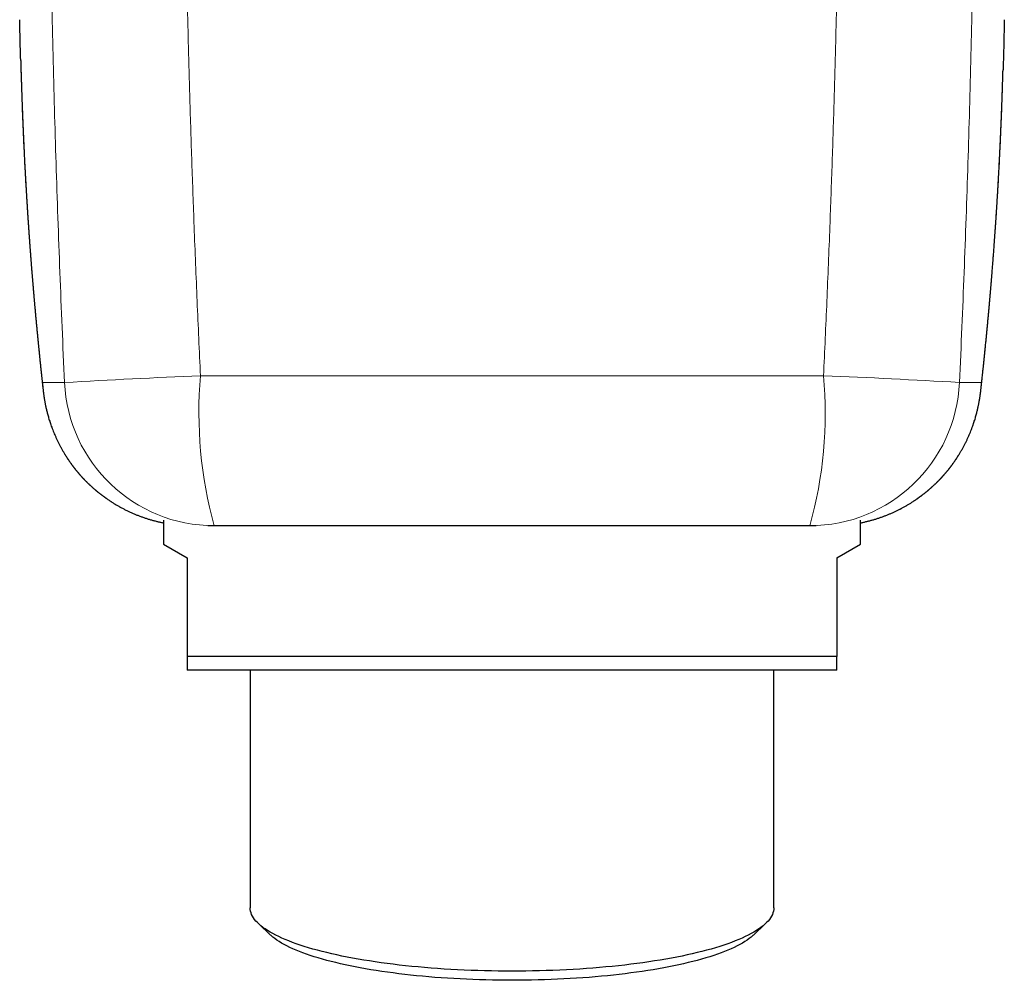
# Model space of a CAD drawing. Header units: millimetres. Extents: x 8 to 736, y 12 to 522.
# Tile 24 of 58: x 363 to 402, y 357 to 396. Entities that reach past the tile are written whole.
import ezdxf

# ---------------------------------------------------------------- set-up
doc = ezdxf.new("R2010")
doc.units = ezdxf.units.MM

msp = doc.modelspace()

# ---------------------------------------------------------------- linework, layer by layer
at = {"color": 252, "linetype": 'Continuous', "lineweight": 0}
msp.add_line((370.033, 381.491), (394.967, 381.491), dxfattribs=at)
at = {"color": 7, "linetype": 'Continuous', "lineweight": 30}
for p, q in [((363.733, 380.949), (363.732, 380.95)), ((401.267, 380.95), (401.267, 380.949)), ((368.55, 375.711), (368.55, 374.759)), ((396.45, 374.759), (396.45, 375.711)), ((394.417, 375.491), (370.583, 375.491)), ((368.55, 374.759), (369.5, 374.211)), ((395.5, 374.211), (396.45, 374.759)), ((369.5, 374.211), (369.5, 370.259)), ((395.5, 374.211), (395.5, 370.259)), ((395.5, 370.259), (369.5, 370.259)), ((395.5, 369.711), (369.5, 369.711)), ((372.022, 369.711), (372.022, 360.203)), ((392.978, 360.203), (392.978, 369.711)), ((372.353, 359.571), (372.838, 359.116)), ((392.162, 359.116), (392.647, 359.571))]:
    msp.add_line(p, q, dxfattribs=at)
at = {"color": 7, "linetype": 'Continuous', "lineweight": 30, "flags": 128}
for points in [[(392.978, 360.203), (392.974, 360.136), (392.963, 360.07), (392.945, 360.004), (392.92, 359.938), (392.888, 359.872), (392.849, 359.806), (392.802, 359.741), (392.749, 359.676), (392.688, 359.611), (392.62, 359.547), (392.546, 359.483), (392.465, 359.419), (392.377, 359.357), (392.282, 359.294), (392.18, 359.233), (392.072, 359.172), (391.957, 359.111), (391.836, 359.052), (391.708, 358.993), (391.574, 358.935), (391.434, 358.878), (391.287, 358.822), (391.135, 358.767), (390.976, 358.713), (390.812, 358.66), (390.643, 358.608), (390.467, 358.556), (390.286, 358.507), (390.1, 358.458), (389.909, 358.41), (389.712, 358.364), (389.511, 358.319), (389.305, 358.275), (389.094, 358.233), (388.878, 358.192), (388.659, 358.152), (388.435, 358.114), (388.206, 358.077), (387.974, 358.041), (387.739, 358.008), (387.499, 357.975), (387.257, 357.944), (387.011, 357.915), (386.762, 357.887), (386.51, 357.861), (386.255, 357.836), (385.997, 357.813), (385.738, 357.792), (385.476, 357.772), (385.212, 357.754), (384.946, 357.738), (384.678, 357.723), (384.409, 357.71), (384.139, 357.699), (383.868, 357.69), (383.595, 357.682), (383.322, 357.676), (383.048, 357.671), (382.774, 357.669), (382.5, 357.668), (382.226, 357.669), (381.952, 357.671), (381.678, 357.676), (381.405, 357.682), (381.132, 357.69), (380.861, 357.699), (380.591, 357.71), (380.322, 357.723), (380.054, 357.738), (379.788, 357.754), (379.524, 357.772), (379.262, 357.792), (379.003, 357.813), (378.745, 357.836), (378.49, 357.861), (378.238, 357.887), (377.989, 357.915), (377.743, 357.944), (377.501, 357.975), (377.261, 358.008), (377.026, 358.041), (376.794, 358.077), (376.565, 358.114), (376.341, 358.152), (376.122, 358.192), (375.906, 358.233), (375.695, 358.275), (375.489, 358.319), (375.288, 358.364), (375.091, 358.41), (374.9, 358.458), (374.714, 358.507), (374.533, 358.556), (374.357, 358.608), (374.188, 358.66), (374.024, 358.713), (373.865, 358.767), (373.713, 358.822), (373.566, 358.878), (373.426, 358.935), (373.292, 358.993), (373.164, 359.052), (373.043, 359.111), (372.928, 359.172), (372.82, 359.233), (372.718, 359.294), (372.623, 359.357), (372.535, 359.419), (372.454, 359.483), (372.38, 359.547), (372.312, 359.611), (372.251, 359.676), (372.198, 359.741), (372.151, 359.806), (372.112, 359.872), (372.08, 359.938), (372.055, 360.004), (372.037, 360.07), (372.026, 360.136), (372.022, 360.203)], [(382.5, 357.304), (382.239, 357.305), (381.978, 357.307), (381.717, 357.311), (381.457, 357.317), (381.198, 357.324), (380.939, 357.333), (380.682, 357.344), (380.426, 357.356), (380.171, 357.37), (379.918, 357.386), (379.666, 357.403), (379.417, 357.422), (379.169, 357.442), (378.924, 357.464), (378.682, 357.487), (378.442, 357.512), (378.205, 357.539), (377.97, 357.567), (377.739, 357.596), (377.511, 357.627), (377.287, 357.659), (377.066, 357.693), (376.849, 357.728), (376.635, 357.765), (376.426, 357.803), (376.221, 357.842), (376.02, 357.882), (375.824, 357.924), (375.632, 357.967), (375.445, 358.011), (375.263, 358.056), (375.085, 358.102), (374.913, 358.15), (374.746, 358.198), (374.584, 358.248), (374.428, 358.299), (374.277, 358.35), (374.132, 358.403), (373.993, 358.456), (373.859, 358.511), (373.732, 358.566), (373.61, 358.622), (373.494, 358.678), (373.385, 358.736), (373.282, 358.794), (373.185, 358.853), (373.095, 358.912), (373.011, 358.972), (372.933, 359.032), (372.862, 359.093), (372.838, 359.116)], [(392.162, 359.116), (392.138, 359.093), (392.067, 359.032), (391.989, 358.972), (391.905, 358.912), (391.815, 358.853), (391.718, 358.794), (391.615, 358.736), (391.506, 358.678), (391.39, 358.622), (391.268, 358.566), (391.141, 358.511), (391.007, 358.456), (390.868, 358.403), (390.723, 358.35), (390.572, 358.299), (390.416, 358.248), (390.254, 358.198), (390.087, 358.15), (389.915, 358.102), (389.737, 358.056), (389.555, 358.011), (389.368, 357.967), (389.176, 357.924), (388.98, 357.882), (388.779, 357.842), (388.574, 357.803), (388.365, 357.765), (388.151, 357.728), (387.934, 357.693), (387.713, 357.659), (387.489, 357.627), (387.261, 357.596), (387.03, 357.567), (386.795, 357.539), (386.558, 357.512), (386.318, 357.487), (386.076, 357.464), (385.831, 357.442), (385.583, 357.422), (385.334, 357.403), (385.082, 357.386), (384.829, 357.37), (384.574, 357.356), (384.318, 357.344), (384.061, 357.333), (383.802, 357.324), (383.543, 357.317), (383.283, 357.311), (383.022, 357.307), (382.761, 357.305), (382.5, 357.304)]]:
    msp.add_lwpolyline(points, dxfattribs=at)
at = {"color": 252, "linetype": 'Continuous', "lineweight": 0}
for centre, radius, start, end in [((384.256, 40.82), 340.968, 92.39071, 93.30611), ((387.032, 380.026), 17.063, 175.0734, 195.4126), ((378.448, 379.982), 16.588, 344.293, 5.221), ((380.926, 44.47), 337.314, 86.68893, 87.61424), ((369.717, 381.491), 6, 182.5827, 258.7816), ((370.585, 381.49), 5.999, 182.5731, 269.9886), ((394.415, 381.49), 5.999, 270.0114, 357.4269), ((395.283, 381.491), 6, 281.2162, 357.4173)]:
    msp.add_arc(centre, radius, start, end, dxfattribs=at)
for points, knots in [([(364.592, 381.221), (364.559, 381.957), (364.494, 383.425), (364.406, 385.623), (364.326, 387.812), (364.253, 389.991), (364.188, 392.161), (364.13, 394.321), (364.079, 396.472), (364.051, 397.902), (364.038, 398.616)], [0, 0, 0, 0, 0.126968, 0.253375, 0.37922, 0.504503, 0.629224, 0.75338, 0.876973, 1, 1, 1, 1]), ([(400.962, 398.616), (400.949, 397.902), (400.921, 396.472), (400.87, 394.321), (400.812, 392.161), (400.747, 389.992), (400.674, 387.812), (400.594, 385.623), (400.506, 383.425), (400.441, 381.957), (400.408, 381.221)], [0, 0, 0, 0, 0.123027, 0.24662, 0.370776, 0.495497, 0.62078, 0.746625, 0.873032, 1, 1, 1, 1]), ([(369.479, 397.7), (369.498, 396.847), (369.536, 395.142), (369.606, 392.583), (369.686, 390.025), (369.764, 387.821), (369.836, 385.973), (369.898, 384.479), (369.963, 382.985), (370.01, 381.989), (370.033, 381.491)], [0, 0, 0, 0, 0.157802, 0.315604, 0.473417, 0.631229, 0.723421, 0.815613, 0.907806, 1, 1, 1, 1]), ([(394.967, 381.491), (394.99, 381.989), (395.037, 382.985), (395.102, 384.479), (395.164, 385.973), (395.236, 387.821), (395.314, 390.024), (395.394, 392.582), (395.464, 395.14), (395.502, 396.846), (395.521, 397.698)], [0, 0, 0, 0, 0.092202, 0.184404, 0.276608, 0.368812, 0.526604, 0.684395, 0.842198, 1, 1, 1, 1]), ([(363.702, 381.341), (363.649, 381.833), (363.543, 382.818), (363.402, 384.295), (363.275, 385.773), (363.164, 387.25), (363.067, 388.728), (362.988, 390.135), (362.926, 391.472), (362.879, 392.738), (362.85, 393.616), (362.839, 394.072), (362.838, 394.105)], [0, 0, 0, 0, 0.115765, 0.231532, 0.347299, 0.463067, 0.578835, 0.694605, 0.79383, 0.893032, 0.992192, 1, 1, 1, 1]), ([(402.151, 393.727), (402.141, 393.397), (402.119, 392.645), (402.073, 391.472), (402.012, 390.135), (401.933, 388.728), (401.836, 387.25), (401.724, 385.773), (401.598, 384.295), (401.457, 382.818), (401.351, 381.833), (401.298, 381.341)], [0, 0, 0, 0, 0.07972, 0.18195, 0.284204, 0.403505, 0.522806, 0.642105, 0.761405, 0.880703, 1, 1, 1, 1]), ([(363.702, 381.341), (363.704, 381.322), (363.708, 381.285), (363.714, 381.248), (363.719, 381.225), (363.722, 381.222), (363.723, 381.221)], [0, 0, 0, 0, 0.250539, 0.500083, 0.749586, 1, 1, 1, 1]), ([(363.732, 380.95), (363.726, 381.006), (363.712, 381.136), (363.705, 381.266), (363.702, 381.341)], [0, 0, 0, 0, 0.4290201, 1, 1, 1, 1]), ([(363.723, 381.221), (363.748, 381.221), (363.797, 381.221), (363.879, 381.221), (363.966, 381.221), (364.06, 381.221), (364.16, 381.221), (364.254, 381.221), (364.343, 381.221), (364.423, 381.221), (364.506, 381.221), (364.563, 381.221), (364.592, 381.221)], [0, 0, 0, 0, 0.113871, 0.227742, 0.341613, 0.455486, 0.56936, 0.683233, 0.762424, 0.841616, 0.920808, 1, 1, 1, 1]), ([(400.408, 381.221), (400.437, 381.221), (400.494, 381.221), (400.577, 381.221), (400.657, 381.221), (400.746, 381.221), (400.84, 381.221), (400.94, 381.221), (401.034, 381.221), (401.121, 381.221), (401.203, 381.221), (401.252, 381.221), (401.277, 381.221)], [0, 0, 0, 0, 0.079192, 0.158383, 0.237575, 0.316767, 0.430638, 0.54451, 0.658381, 0.772254, 0.886127, 1, 1, 1, 1]), ([(401.298, 381.341), (401.294, 381.265), (401.288, 381.134), (401.273, 381.005), (401.267, 380.95)], [0, 0, 0, 0, 0.5819842, 1, 1, 1, 1]), ([(401.277, 381.221), (401.278, 381.222), (401.281, 381.225), (401.286, 381.248), (401.292, 381.285), (401.296, 381.322), (401.298, 381.341)], [0, 0, 0, 0, 0.250414, 0.499917, 0.749461, 1, 1, 1, 1])]:
    msp.add_open_spline(points, degree=3, knots=knots, dxfattribs=at)
at = {"color": 7, "linetype": 'Continuous', "lineweight": 30}
for points, knots in [([(362.838, 394.105), (362.827, 394.494), (362.813, 395.037), (362.801, 395.581), (362.798, 395.735)], [0, 0, 0, 0, 0.715794, 1, 1, 1, 1]), ([(402.202, 395.735), (402.199, 395.581), (402.186, 395.004), (402.17, 394.334), (402.154, 393.819), (402.151, 393.727)], [0, 0, 0, 0, 0.230652, 0.861285, 1, 1, 1, 1]), ([(362.838, 394.105), (362.838, 394.091), (362.839, 394.061), (362.84, 394.029), (362.84, 394.011), (362.84, 394.007)], [0, 0, 0, 0, 0.4320715, 0.8936518, 1, 1, 1, 1]), ([(362.84, 394.003), (362.841, 393.992), (362.842, 393.965), (362.843, 393.925), (362.844, 393.882), (362.845, 393.841), (362.846, 393.8), (362.85, 393.67), (362.854, 393.523), (362.86, 393.359), (362.862, 393.268), (362.865, 393.176), (362.868, 393.086), (362.871, 392.997), (362.874, 392.918), (362.876, 392.848), (362.878, 392.786), (362.88, 392.726), (362.882, 392.667), (362.884, 392.61), (362.886, 392.553), (362.888, 392.496), (362.891, 392.433), (362.893, 392.362), (362.896, 392.284), (362.899, 392.203), (362.902, 392.119), (362.905, 392.036), (362.908, 391.955), (362.912, 391.878), (362.915, 391.802), (362.917, 391.728), (362.92, 391.657), (362.923, 391.587), (362.927, 391.5), (362.931, 391.395), (362.936, 391.271), (362.941, 391.155), (362.946, 391.049), (362.95, 390.954), (362.955, 390.859), (362.959, 390.764), (362.964, 390.668), (362.968, 390.571), (362.973, 390.472), (362.978, 390.371), (362.983, 390.267), (362.988, 390.161), (362.994, 390.053), (362.998, 389.968), (363.001, 389.904), (363.003, 389.864), (363.006, 389.824), (363.008, 389.783), (363.01, 389.744), (363.012, 389.704), (363.014, 389.664), (363.016, 389.625), (363.018, 389.588), (363.02, 389.559), (363.021, 389.536), (363.022, 389.518), (363.023, 389.499), (363.024, 389.479), (363.025, 389.456), (363.027, 389.432), (363.028, 389.406), (363.03, 389.379), (363.031, 389.35), (363.033, 389.318), (363.035, 389.285), (363.037, 389.25), (363.039, 389.215), (363.041, 389.18), (363.043, 389.146), (363.045, 389.101), (363.049, 389.046), (363.052, 388.981), (363.056, 388.919), (363.059, 388.859), (363.063, 388.803), (363.066, 388.75), (363.069, 388.7), (363.072, 388.654), (363.074, 388.61), (363.077, 388.569), (363.079, 388.53), (363.081, 388.493), (363.084, 388.46), (363.085, 388.432), (363.087, 388.41), (363.088, 388.394), (363.089, 388.377), (363.09, 388.359), (363.091, 388.339), (363.092, 388.317), (363.094, 388.293), (363.095, 388.268), (363.097, 388.241), (363.099, 388.211), (363.101, 388.179), (363.103, 388.144), (363.106, 388.107), (363.108, 388.071), (363.11, 388.034), (363.113, 387.999), (363.115, 387.958), (363.118, 387.912), (363.122, 387.862), (363.125, 387.814), (363.128, 387.77), (363.13, 387.73), (363.133, 387.691), (363.135, 387.655), (363.137, 387.621), (363.139, 387.592), (363.141, 387.566), (363.143, 387.544), (363.144, 387.524), (363.145, 387.505), (363.147, 387.485), (363.148, 387.463), (363.15, 387.437), (363.152, 387.407), (363.154, 387.375), (363.157, 387.34), (363.159, 387.302), (363.162, 387.261), (363.165, 387.217), (363.168, 387.171), (363.172, 387.124), (363.175, 387.076), (363.181, 386.989), (363.19, 386.863), (363.199, 386.741), (363.205, 386.663), (363.207, 386.627), (363.21, 386.592), (363.213, 386.558), (363.215, 386.526), (363.217, 386.496), (363.219, 386.47), (363.221, 386.448), (363.222, 386.428), (363.224, 386.411), (363.225, 386.395), (363.226, 386.379), (363.227, 386.361), (363.229, 386.339), (363.231, 386.313), (363.233, 386.284), (363.236, 386.252), (363.238, 386.217), (363.241, 386.18), (363.244, 386.14), (363.247, 386.097), (363.251, 386.05), (363.255, 385.999), (363.259, 385.947), (363.263, 385.893), (363.268, 385.837), (363.272, 385.78), (363.277, 385.722), (363.281, 385.666), (363.286, 385.613), (363.289, 385.564), (363.293, 385.516), (363.297, 385.47), (363.301, 385.426), (363.304, 385.383), (363.308, 385.34), (363.312, 385.293), (363.316, 385.241), (363.32, 385.188), (363.325, 385.129), (363.331, 385.065), (363.336, 384.995), (363.342, 384.924), (363.349, 384.852), (363.355, 384.78), (363.361, 384.71), (363.366, 384.644), (363.372, 384.582), (363.377, 384.519), (363.382, 384.461), (363.387, 384.409), (363.391, 384.364), (363.395, 384.32), (363.399, 384.279), (363.402, 384.24), (363.405, 384.202), (363.409, 384.167), (363.412, 384.134), (363.415, 384.1), (363.418, 384.065), (363.421, 384.029), (363.424, 383.992), (363.428, 383.954), (363.432, 383.914), (363.435, 383.872), (363.439, 383.828), (363.444, 383.783), (363.449, 383.726), (363.455, 383.657), (363.463, 383.577), (363.47, 383.497), (363.478, 383.417), (363.485, 383.336), (363.493, 383.257), (363.501, 383.178), (363.51, 383.08), (363.521, 382.964), (363.535, 382.829), (363.548, 382.696), (363.561, 382.563), (363.575, 382.428), (363.589, 382.291), (363.603, 382.152), (363.617, 382.012), (363.632, 381.87), (363.643, 381.765), (363.65, 381.698), (363.654, 381.668), (363.657, 381.639), (363.66, 381.609), (363.663, 381.578), (363.667, 381.543), (363.671, 381.505), (363.676, 381.461), (363.681, 381.416), (363.686, 381.367), (363.691, 381.316), (363.697, 381.261), (363.704, 381.204), (363.71, 381.144), (363.717, 381.082), (363.724, 381.017), (363.729, 380.973), (363.732, 380.95)], [0, 0, 0, 0, 0.002348, 0.005971, 0.008962, 0.01208, 0.015324, 0.018665, 0.042599, 0.049733, 0.056872, 0.064015, 0.071116, 0.078028, 0.084738, 0.089639, 0.094427, 0.099102, 0.103664, 0.108113, 0.112455, 0.116843, 0.121351, 0.127188, 0.133213, 0.139426, 0.145828, 0.152419, 0.158486, 0.164414, 0.170196, 0.175831, 0.181318, 0.186658, 0.191852, 0.201255, 0.210788, 0.22045, 0.227831, 0.235134, 0.242358, 0.249592, 0.256905, 0.264296, 0.271828, 0.279551, 0.287484, 0.29562, 0.303862, 0.312179, 0.315248, 0.318327, 0.321415, 0.324514, 0.327565, 0.330461, 0.333671, 0.336663, 0.339436, 0.34199, 0.343348, 0.344675, 0.346124, 0.347712, 0.349438, 0.351267, 0.35323, 0.355327, 0.357556, 0.359969, 0.362521, 0.365209, 0.367914, 0.37057, 0.373178, 0.375736, 0.38091, 0.385872, 0.390622, 0.39516, 0.399486, 0.4036, 0.407329, 0.410867, 0.414214, 0.417373, 0.420341, 0.423121, 0.425711, 0.428111, 0.429432, 0.430687, 0.431902, 0.433261, 0.434797, 0.436512, 0.438292, 0.44023, 0.442327, 0.444583, 0.446996, 0.44973, 0.45259, 0.455405, 0.458162, 0.460859, 0.463498, 0.467526, 0.471408, 0.475146, 0.47836, 0.481458, 0.484424, 0.487199, 0.489778, 0.49216, 0.493974, 0.495654, 0.497201, 0.498619, 0.500085, 0.501691, 0.503766, 0.506037, 0.508503, 0.511166, 0.514085, 0.517208, 0.520535, 0.524067, 0.527752, 0.531432, 0.535093, 0.547768, 0.560224, 0.56299, 0.565745, 0.568486, 0.571105, 0.573546, 0.57581, 0.577896, 0.579496, 0.580972, 0.582326, 0.583558, 0.584672, 0.585793, 0.587676, 0.589706, 0.591884, 0.594381, 0.597047, 0.599883, 0.602889, 0.606063, 0.609806, 0.613703, 0.617714, 0.621839, 0.626079, 0.630432, 0.6349, 0.639481, 0.64322, 0.647029, 0.650733, 0.654233, 0.657683, 0.660909, 0.663912, 0.667746, 0.671694, 0.675765, 0.679962, 0.68512, 0.690455, 0.695916, 0.701425, 0.70698, 0.712581, 0.717322, 0.722096, 0.726902, 0.731726, 0.735382, 0.738867, 0.742182, 0.745327, 0.74836, 0.751215, 0.753893, 0.756394, 0.7589, 0.761587, 0.764455, 0.767214, 0.770122, 0.773179, 0.776385, 0.779741, 0.783208, 0.786654, 0.792881, 0.798991, 0.804985, 0.811277, 0.817438, 0.823517, 0.829531, 0.83548, 0.845944, 0.856238, 0.866378, 0.876523, 0.886822, 0.897292, 0.907967, 0.918845, 0.929785, 0.940717, 0.942961, 0.945205, 0.947448, 0.949692, 0.952019, 0.954487, 0.957578, 0.960864, 0.964346, 0.968025, 0.97198, 0.97614, 0.980504, 0.985071, 0.989844, 0.99482, 1, 1, 1, 1]), ([(401.268, 380.95), (401.271, 380.972), (401.275, 381.014), (401.282, 381.076), (401.289, 381.136), (401.295, 381.192), (401.301, 381.246), (401.306, 381.297), (401.311, 381.345), (401.316, 381.391), (401.323, 381.455), (401.332, 381.54), (401.343, 381.643), (401.352, 381.726), (401.359, 381.788), (401.363, 381.831), (401.368, 381.874), (401.372, 381.917), (401.377, 381.958), (401.381, 381.998), (401.385, 382.037), (401.389, 382.074), (401.393, 382.111), (401.396, 382.145), (401.399, 382.177), (401.402, 382.203), (401.404, 382.226), (401.406, 382.244), (401.408, 382.261), (401.41, 382.278), (401.412, 382.297), (401.414, 382.318), (401.416, 382.34), (401.419, 382.365), (401.421, 382.391), (401.424, 382.42), (401.427, 382.451), (401.431, 382.483), (401.434, 382.517), (401.437, 382.551), (401.441, 382.585), (401.451, 382.687), (401.461, 382.79), (401.472, 382.894), (401.475, 382.931), (401.478, 382.965), (401.482, 382.997), (401.485, 383.027), (401.487, 383.055), (401.49, 383.081), (401.492, 383.104), (401.494, 383.124), (401.496, 383.144), (401.498, 383.163), (401.5, 383.184), (401.502, 383.209), (401.505, 383.237), (401.508, 383.27), (401.511, 383.306), (401.515, 383.343), (401.519, 383.381), (401.522, 383.419), (401.526, 383.456), (401.529, 383.494), (401.533, 383.534), (401.537, 383.573), (401.542, 383.631), (401.549, 383.709), (401.556, 383.786), (401.562, 383.842), (401.565, 383.879), (401.568, 383.915), (401.572, 383.952), (401.575, 383.989), (401.578, 384.026), (401.582, 384.062), (401.585, 384.094), (401.587, 384.124), (401.59, 384.151), (401.592, 384.176), (401.594, 384.199), (401.596, 384.219), (401.597, 384.236), (401.599, 384.251), (401.6, 384.265), (401.601, 384.278), (401.602, 384.291), (401.604, 384.305), (401.605, 384.324), (401.607, 384.348), (401.61, 384.377), (401.613, 384.409), (401.616, 384.442), (401.619, 384.477), (401.622, 384.515), (401.625, 384.554), (401.629, 384.595), (401.633, 384.637), (401.636, 384.68), (401.64, 384.725), (401.644, 384.773), (401.649, 384.822), (401.652, 384.867), (401.656, 384.906), (401.659, 384.94), (401.662, 384.975), (401.665, 385.011), (401.668, 385.047), (401.671, 385.083), (401.674, 385.119), (401.677, 385.153), (401.679, 385.186), (401.682, 385.217), (401.684, 385.247), (401.687, 385.276), (401.689, 385.302), (401.692, 385.336), (401.695, 385.378), (401.699, 385.429), (401.704, 385.483), (401.708, 385.538), (401.713, 385.596), (401.718, 385.655), (401.724, 385.731), (401.731, 385.823), (401.739, 385.929), (401.747, 386.032), (401.755, 386.131), (401.762, 386.228), (401.77, 386.323), (401.777, 386.417), (401.784, 386.51), (401.79, 386.602), (401.798, 386.704), (401.806, 386.817), (401.815, 386.941), (401.824, 387.067), (401.832, 387.182), (401.839, 387.285), (401.846, 387.375), (401.852, 387.467), (401.858, 387.561), (401.865, 387.657), (401.87, 387.741), (401.875, 387.814), (401.879, 387.873), (401.883, 387.933), (401.887, 387.991), (401.89, 388.047), (401.894, 388.102), (401.897, 388.154), (401.9, 388.199), (401.902, 388.236), (401.904, 388.267), (401.906, 388.3), (401.909, 388.336), (401.911, 388.375), (401.914, 388.418), (401.916, 388.462), (401.919, 388.506), (401.922, 388.55), (401.924, 388.592), (401.927, 388.634), (401.929, 388.674), (401.932, 388.717), (401.935, 388.763), (401.938, 388.812), (401.94, 388.858), (401.943, 388.902), (401.945, 388.944), (401.948, 388.984), (401.95, 389.022), (401.952, 389.059), (401.954, 389.097), (401.956, 389.134), (401.958, 389.17), (401.96, 389.203), (401.962, 389.23), (401.963, 389.252), (401.964, 389.268), (401.965, 389.283), (401.966, 389.299), (401.967, 389.314), (401.967, 389.331), (401.969, 389.35), (401.97, 389.373), (401.971, 389.399), (401.973, 389.427), (401.975, 389.458), (401.976, 389.492), (401.981, 389.573), (401.986, 389.675), (401.993, 389.799), (401.998, 389.897), (402.003, 389.995), (402.007, 390.075), (402.01, 390.135), (402.012, 390.176), (402.014, 390.214), (402.016, 390.249), (402.018, 390.283), (402.019, 390.314), (402.021, 390.343), (402.022, 390.368), (402.023, 390.391), (402.024, 390.412), (402.025, 390.431), (402.026, 390.451), (402.027, 390.471), (402.028, 390.493), (402.029, 390.516), (402.03, 390.542), (402.032, 390.569), (402.033, 390.597), (402.034, 390.627), (402.036, 390.659), (402.038, 390.695), (402.039, 390.736), (402.042, 390.782), (402.044, 390.831), (402.046, 390.882), (402.048, 390.93), (402.05, 390.973), (402.052, 391.011), (402.054, 391.048), (402.055, 391.084), (402.057, 391.117), (402.058, 391.147), (402.059, 391.174), (402.06, 391.198), (402.061, 391.22), (402.062, 391.239), (402.063, 391.256), (402.063, 391.272), (402.064, 391.287), (402.065, 391.306), (402.066, 391.329), (402.067, 391.357), (402.068, 391.386), (402.07, 391.42), (402.071, 391.458), (402.073, 391.5), (402.075, 391.545), (402.077, 391.592), (402.079, 391.64), (402.081, 391.696), (402.084, 391.76), (402.087, 391.832), (402.089, 391.905), (402.092, 391.975), (402.095, 392.041), (402.097, 392.103), (402.099, 392.165), (402.102, 392.226), (402.104, 392.285), (402.106, 392.342), (402.108, 392.398), (402.11, 392.445), (402.111, 392.484), (402.112, 392.516), (402.113, 392.547), (402.114, 392.578), (402.116, 392.607), (402.117, 392.638), (402.118, 392.669), (402.119, 392.703), (402.12, 392.739), (402.121, 392.777), (402.123, 392.817), (402.124, 392.862), (402.126, 392.91), (402.128, 392.962), (402.129, 393.017), (402.131, 393.074), (402.133, 393.135), (402.135, 393.198), (402.137, 393.263), (402.14, 393.332), (402.142, 393.403), (402.144, 393.476), (402.146, 393.552), (402.149, 393.629), (402.15, 393.687), (402.151, 393.719), (402.152, 393.725)], [0, 0, 0, 0, 0.005073, 0.009935, 0.014586, 0.019026, 0.023255, 0.027202, 0.030947, 0.034493, 0.037967, 0.046161, 0.054248, 0.062227, 0.065613, 0.068979, 0.072326, 0.075653, 0.078923, 0.082038, 0.084991, 0.088053, 0.090919, 0.09359, 0.096066, 0.098346, 0.099852, 0.101258, 0.102565, 0.103898, 0.105385, 0.106994, 0.108753, 0.11066, 0.112716, 0.114966, 0.117372, 0.119932, 0.122605, 0.125281, 0.127954, 0.130625, 0.149245, 0.152159, 0.155035, 0.15774, 0.160262, 0.162601, 0.164783, 0.166777, 0.168584, 0.170204, 0.171654, 0.173161, 0.17479, 0.176542, 0.17892, 0.181491, 0.184257, 0.187218, 0.190372, 0.19315, 0.196062, 0.199087, 0.202148, 0.20524, 0.208361, 0.215837, 0.22348, 0.226301, 0.229144, 0.232009, 0.234896, 0.237805, 0.240736, 0.243609, 0.246072, 0.24837, 0.250503, 0.25247, 0.254272, 0.255909, 0.25718, 0.258329, 0.25936, 0.260376, 0.26143, 0.262521, 0.263651, 0.265822, 0.26812, 0.270546, 0.273181, 0.275952, 0.278859, 0.281902, 0.285092, 0.288467, 0.291821, 0.295343, 0.299032, 0.302888, 0.306911, 0.309511, 0.312176, 0.314906, 0.317701, 0.320562, 0.32344, 0.326198, 0.328829, 0.331448, 0.333927, 0.336265, 0.338464, 0.340523, 0.342471, 0.346351, 0.350384, 0.35457, 0.358909, 0.363402, 0.368047, 0.372779, 0.3813, 0.389609, 0.397706, 0.405389, 0.412933, 0.42038, 0.427729, 0.434982, 0.442155, 0.449256, 0.458911, 0.468632, 0.47849, 0.488505, 0.495494, 0.50257, 0.509736, 0.517056, 0.524555, 0.532234, 0.536844, 0.541515, 0.546211, 0.550774, 0.555184, 0.559444, 0.563552, 0.567508, 0.569913, 0.572288, 0.574837, 0.577593, 0.580705, 0.584045, 0.587614, 0.590994, 0.594428, 0.597768, 0.601015, 0.604167, 0.607225, 0.611174, 0.614954, 0.618566, 0.622009, 0.625284, 0.62839, 0.631337, 0.634162, 0.637237, 0.640158, 0.642925, 0.645536, 0.647993, 0.649304, 0.650566, 0.65178, 0.652945, 0.654104, 0.655393, 0.656824, 0.658669, 0.660706, 0.662934, 0.665354, 0.667964, 0.670765, 0.684338, 0.692033, 0.699714, 0.707383, 0.715035, 0.718351, 0.721495, 0.724465, 0.727263, 0.729887, 0.732339, 0.734619, 0.736526, 0.738293, 0.739919, 0.741405, 0.742887, 0.744475, 0.746168, 0.747967, 0.749965, 0.752079, 0.754309, 0.756655, 0.759139, 0.761776, 0.765142, 0.768728, 0.772534, 0.77656, 0.780805, 0.783704, 0.786697, 0.789681, 0.792464, 0.795043, 0.797418, 0.799494, 0.801383, 0.803086, 0.804602, 0.805932, 0.807092, 0.808259, 0.809483, 0.811521, 0.813699, 0.816017, 0.818475, 0.821584, 0.824892, 0.828398, 0.832101, 0.835929, 0.83984, 0.845297, 0.850908, 0.856673, 0.862593, 0.867353, 0.872209, 0.877134, 0.881948, 0.886615, 0.891134, 0.895507, 0.899731, 0.902312, 0.904834, 0.907298, 0.909703, 0.912088, 0.914412, 0.916909, 0.91958, 0.922424, 0.925442, 0.928634, 0.932, 0.935902, 0.940015, 0.944337, 0.94887, 0.953613, 0.958566, 0.963729, 0.969102, 0.974685, 0.980477, 0.986371, 0.992467, 0.998766, 1, 1, 1, 1]), ([(363.732, 380.948), (363.732, 380.944), (363.734, 380.925), (363.738, 380.893), (363.743, 380.851), (363.748, 380.811), (363.753, 380.771), (363.758, 380.732), (363.764, 380.692), (363.77, 380.652), (363.776, 380.611), (363.783, 380.568), (363.79, 380.525), (363.798, 380.477), (363.808, 380.425), (363.818, 380.371), (363.83, 380.312), (363.843, 380.25), (363.858, 380.181), (363.874, 380.11), (363.892, 380.038), (363.912, 379.963), (363.933, 379.884), (363.957, 379.8), (363.984, 379.712), (364.013, 379.62), (364.046, 379.525), (364.081, 379.426), (364.119, 379.325), (364.16, 379.223), (364.203, 379.12), (364.249, 379.016), (364.298, 378.911), (364.349, 378.807), (364.402, 378.704), (364.457, 378.601), (364.515, 378.498), (364.575, 378.397), (364.637, 378.296), (364.701, 378.197), (364.767, 378.098), (364.835, 378.001), (364.905, 377.905), (364.977, 377.811), (365.051, 377.718), (365.126, 377.626), (365.204, 377.536), (365.286, 377.444), (365.374, 377.35), (365.466, 377.255), (365.56, 377.163), (365.657, 377.072), (365.755, 376.984), (365.854, 376.899), (365.956, 376.815), (366.059, 376.734), (366.163, 376.656), (366.269, 376.58), (366.377, 376.506), (366.486, 376.435), (366.596, 376.366), (366.708, 376.299), (366.821, 376.236), (366.935, 376.174), (367.05, 376.116), (367.166, 376.06), (367.284, 376.006), (367.402, 375.955), (367.521, 375.907), (367.641, 375.861), (367.762, 375.818), (367.884, 375.778), (368.006, 375.74), (368.129, 375.705), (368.253, 375.672), (368.377, 375.642), (368.476, 375.62), (368.534, 375.609), (368.55, 375.606)], [0, 0, 0, 0, 0.00315, 0.012531, 0.021115, 0.029097, 0.036625, 0.043815, 0.050761, 0.057545, 0.064239, 0.070911, 0.077601, 0.084368, 0.09212, 0.100194, 0.107822, 0.116691, 0.126042, 0.135945, 0.145371, 0.155348, 0.165909, 0.177067, 0.188818, 0.201132, 0.213956, 0.227225, 0.240864, 0.254801, 0.268975, 0.28333, 0.297825, 0.312426, 0.327109, 0.341853, 0.356646, 0.371476, 0.386336, 0.401218, 0.416119, 0.431035, 0.445963, 0.460901, 0.475847, 0.4908, 0.505759, 0.520723, 0.537371, 0.554029, 0.570653, 0.587242, 0.603798, 0.620322, 0.636817, 0.653282, 0.669719, 0.68613, 0.702515, 0.718876, 0.735212, 0.751526, 0.767817, 0.784086, 0.800335, 0.816563, 0.832771, 0.848961, 0.865131, 0.881283, 0.897417, 0.913534, 0.929634, 0.945717, 0.961783, 0.977833, 0.993867, 1, 1, 1, 1]), ([(396.45, 375.606), (396.461, 375.608), (396.513, 375.618), (396.605, 375.638), (396.726, 375.667), (396.847, 375.698), (396.966, 375.732), (397.085, 375.768), (397.204, 375.806), (397.321, 375.847), (397.437, 375.891), (397.552, 375.936), (397.666, 375.984), (397.779, 376.034), (397.891, 376.087), (398.001, 376.142), (398.111, 376.199), (398.219, 376.258), (398.325, 376.319), (398.43, 376.382), (398.534, 376.448), (398.637, 376.515), (398.737, 376.584), (398.837, 376.656), (398.934, 376.729), (399.03, 376.804), (399.124, 376.881), (399.217, 376.96), (399.308, 377.04), (399.397, 377.122), (399.484, 377.206), (399.57, 377.291), (399.653, 377.378), (399.735, 377.467), (399.814, 377.557), (399.892, 377.648), (399.968, 377.74), (400.041, 377.834), (400.113, 377.929), (400.182, 378.025), (400.25, 378.123), (400.315, 378.221), (400.378, 378.32), (400.439, 378.42), (400.498, 378.52), (400.554, 378.622), (400.609, 378.724), (400.661, 378.826), (400.71, 378.928), (400.757, 379.03), (400.802, 379.132), (400.844, 379.233), (400.884, 379.333), (400.921, 379.432), (400.956, 379.529), (400.987, 379.623), (401.017, 379.714), (401.043, 379.802), (401.067, 379.885), (401.089, 379.965), (401.108, 380.04), (401.126, 380.11), (401.141, 380.177), (401.155, 380.24), (401.168, 380.299), (401.179, 380.355), (401.189, 380.408), (401.198, 380.458), (401.207, 380.506), (401.214, 380.551), (401.221, 380.594), (401.228, 380.635), (401.234, 380.675), (401.239, 380.715), (401.245, 380.754), (401.25, 380.793), (401.255, 380.832), (401.26, 380.871), (401.264, 380.911), (401.267, 380.936), (401.268, 380.949)], [0, 0, 0, 0, 0.00417, 0.019854, 0.035523, 0.051178, 0.066818, 0.082444, 0.098055, 0.113651, 0.129231, 0.144797, 0.160346, 0.17588, 0.191398, 0.2069, 0.222385, 0.237853, 0.253304, 0.268737, 0.284152, 0.299548, 0.314926, 0.330284, 0.345622, 0.360939, 0.376235, 0.391509, 0.406761, 0.421988, 0.437192, 0.45237, 0.467521, 0.482645, 0.497739, 0.512803, 0.527835, 0.542832, 0.557793, 0.572714, 0.587593, 0.602427, 0.61721, 0.631939, 0.646605, 0.661202, 0.67572, 0.690146, 0.704465, 0.718657, 0.732696, 0.74655, 0.760179, 0.773536, 0.786564, 0.799204, 0.811396, 0.823087, 0.83424, 0.844834, 0.854872, 0.864373, 0.873372, 0.881915, 0.890054, 0.897842, 0.905338, 0.912598, 0.919667, 0.926388, 0.93305, 0.939709, 0.946411, 0.953217, 0.960196, 0.967428, 0.975001, 0.983023, 0.99163, 1, 1, 1, 1]), ([(370.583, 375.491), (370.538, 375.491), (370.45, 375.491), (370.369, 375.491), (370.329, 375.491)], [0, 0, 0, 0, 0.512975, 1, 1, 1, 1]), ([(394.671, 375.491), (394.631, 375.491), (394.55, 375.491), (394.462, 375.491), (394.417, 375.491)], [0, 0, 0, 0, 0.487005, 1, 1, 1, 1]), ([(369.5, 370.259), (369.5, 370.231), (369.5, 370.174), (369.5, 370.097), (369.5, 370.026), (369.5, 369.962), (369.5, 369.904), (369.5, 369.854), (369.5, 369.81), (369.5, 369.774), (369.5, 369.746), (369.5, 369.726), (369.5, 369.713), (369.5, 369.711), (369.5, 369.711)], [0, 0, 0, 0, 0.082827, 0.165663, 0.248498, 0.331323, 0.414163, 0.497015, 0.579866, 0.662705, 0.747021, 0.831353, 0.915684, 1, 1, 1, 1]), ([(395.5, 369.711), (395.5, 369.711), (395.5, 369.713), (395.5, 369.725), (395.5, 369.745), (395.5, 369.772), (395.5, 369.807), (395.5, 369.85), (395.5, 369.9), (395.5, 369.957), (395.5, 370.022), (395.5, 370.094), (395.5, 370.173), (395.5, 370.23), (395.5, 370.259)], [0, 0, 0, 0, 0.0827676, 0.1655495, 0.2483318, 0.3311, 0.41386, 0.4966326, 0.5794063, 0.6621677, 0.7466196, 0.8310822, 0.9155462, 1, 1, 1, 1])]:
    msp.add_open_spline(points, degree=3, knots=knots, dxfattribs=at)

doc.saveas('drawing.dxf')
